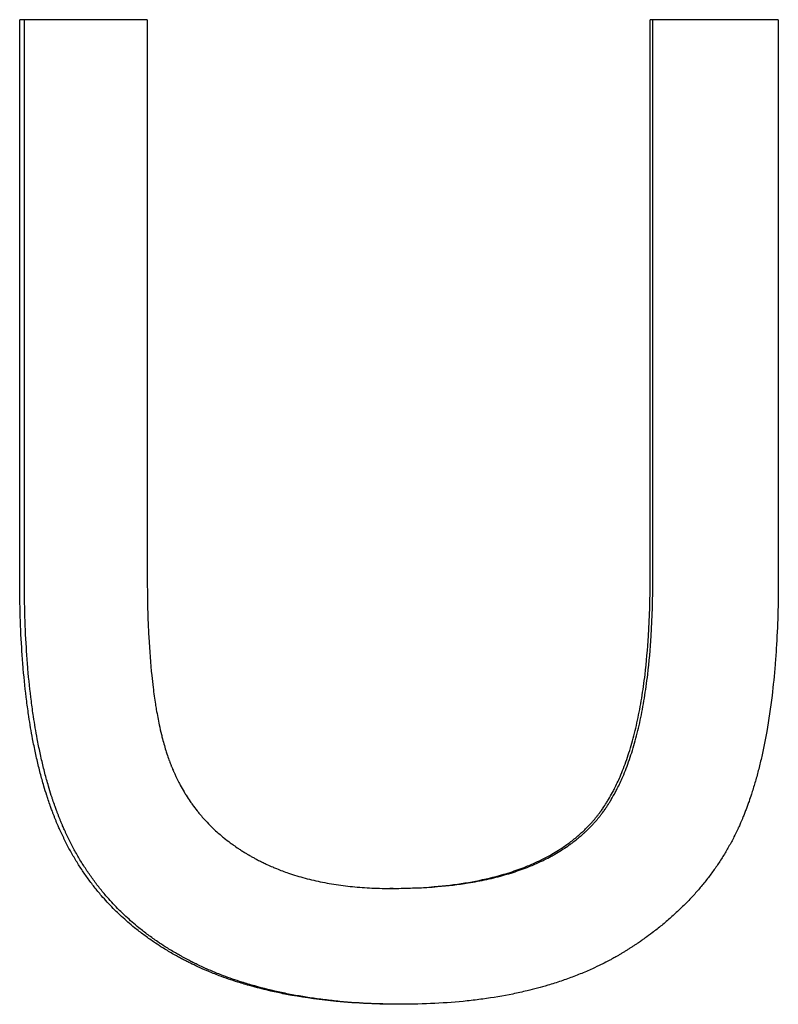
# Model space of a CAD drawing. Extents: x -5.4 to 5.4, y 0 to 11.5.
# Tile 5 of 11: x -0.364 to -0.176, y 5.605 to 5.849. Entities that reach past the tile are written whole.
import ezdxf

# ---------------------------------------------------------------- set-up
doc = ezdxf.new("R2010")
doc.units = 0
doc.header["$MEASUREMENT"] = 0
doc.layers.get('0').update_dxf_attribs({"linetype": 'CONTINUOUS'})

msp = doc.modelspace()

# ---------------------------------------------------------------- linework, layer by layer
for p, q in [((-0.3324, 5.84923), (-0.36403, 5.84923)), ((-0.36403, 5.71057), (-0.36403, 5.84923)), ((-0.3324, 5.84923), (-0.3324, 5.71076)), ((-0.20775, 5.71076), (-0.20775, 5.84923)), ((-0.17598, 5.84923), (-0.20775, 5.84923)), ((-0.17598, 5.84923), (-0.17598, 5.71057)), ((-0.27145, 5.63393), (-0.27231, 5.63393))]:
    msp.add_line(p, q)
for points in [[(-0.36288, 5.71057), (-0.36288, 5.75679), (-0.36288, 5.80301), (-0.36288, 5.84923)], [(-0.20709, 5.71076), (-0.20709, 5.75692), (-0.20709, 5.80307), (-0.20709, 5.84923)]]:
    msp.add_open_spline(points, degree=3)
for points, knots in [([(-0.26958, 5.60521), (-0.27237, 5.60521), (-0.2751, 5.60527), (-0.27777, 5.60539), (-0.28044, 5.60551), (-0.28304, 5.60569), (-0.28558, 5.60593), (-0.2894, 5.6063), (-0.29306, 5.6068), (-0.29659, 5.60743), (-0.29777, 5.60764), (-0.29893, 5.60787), (-0.30007, 5.60811), (-0.30236, 5.6086), (-0.30458, 5.60914), (-0.30674, 5.60975), (-0.30782, 5.61005), (-0.30889, 5.61037), (-0.30994, 5.6107), (-0.31151, 5.6112), (-0.31305, 5.61173), (-0.31455, 5.6123), (-0.31505, 5.61249), (-0.31555, 5.61268), (-0.31604, 5.61288), (-0.31678, 5.61317), (-0.31751, 5.61348), (-0.31823, 5.61379), (-0.31895, 5.6141), (-0.31967, 5.61442), (-0.32037, 5.61475), (-0.32096, 5.61502), (-0.32154, 5.6153), (-0.32211, 5.61559), (-0.32245, 5.61576), (-0.3228, 5.61593), (-0.32314, 5.61611), (-0.32348, 5.61629), (-0.32381, 5.61646), (-0.32415, 5.61664), (-0.32448, 5.61682), (-0.32482, 5.61701), (-0.32515, 5.61719), (-0.32559, 5.61744), (-0.32603, 5.61768), (-0.32646, 5.61794), (-0.32668, 5.61806), (-0.32689, 5.61819), (-0.32711, 5.61832), (-0.32754, 5.61857), (-0.32796, 5.61883), (-0.32838, 5.61909), (-0.3286, 5.61923), (-0.32881, 5.61936), (-0.32901, 5.61949), (-0.32964, 5.61989), (-0.33026, 5.62029), (-0.33086, 5.62071), (-0.33127, 5.62098), (-0.33167, 5.62126), (-0.33207, 5.62155), (-0.33286, 5.62211), (-0.33364, 5.62269), (-0.3344, 5.62328), (-0.33479, 5.62358), (-0.33516, 5.62388), (-0.33554, 5.62418), (-0.33666, 5.62509), (-0.33774, 5.62603), (-0.33879, 5.627), (-0.33949, 5.62765), (-0.34017, 5.62831), (-0.34084, 5.62898), (-0.34184, 5.63), (-0.3428, 5.63104), (-0.34373, 5.63211), (-0.34404, 5.63247), (-0.34434, 5.63283), (-0.34464, 5.63319), (-0.34525, 5.63392), (-0.34583, 5.63466), (-0.3464, 5.63542), (-0.34669, 5.63579), (-0.34697, 5.63618), (-0.34725, 5.63656), (-0.3478, 5.63733), (-0.34834, 5.63811), (-0.34886, 5.63891), (-0.34912, 5.63931), (-0.34938, 5.63971), (-0.34963, 5.64011), (-0.35014, 5.64092), (-0.35063, 5.64175), (-0.35111, 5.64258), (-0.35134, 5.643), (-0.35158, 5.64342), (-0.35181, 5.64385), (-0.35215, 5.64449), (-0.35248, 5.64513), (-0.35281, 5.64579), (-0.35292, 5.646), (-0.35303, 5.64622), (-0.35313, 5.64644), (-0.35335, 5.64688), (-0.35356, 5.64732), (-0.35376, 5.64777), (-0.35386, 5.64799), (-0.35397, 5.64821), (-0.35407, 5.64844), (-0.35422, 5.64878), (-0.35437, 5.64911), (-0.35451, 5.64946), (-0.35456, 5.64957), (-0.35461, 5.64968), (-0.35466, 5.6498), (-0.35476, 5.65002), (-0.35485, 5.65025), (-0.35495, 5.65048), (-0.35499, 5.6506), (-0.35504, 5.65071), (-0.35509, 5.65083), (-0.35518, 5.65106), (-0.35527, 5.65129), (-0.35537, 5.65152), (-0.35541, 5.65164), (-0.35546, 5.65176), (-0.3555, 5.65188), (-0.3556, 5.65211), (-0.35569, 5.65235), (-0.35578, 5.65258), (-0.35582, 5.6527), (-0.35587, 5.65282), (-0.35591, 5.65294), (-0.35605, 5.6533), (-0.35618, 5.65366), (-0.35631, 5.65402), (-0.3564, 5.65427), (-0.35648, 5.65451), (-0.35657, 5.65476), (-0.35674, 5.65525), (-0.35691, 5.65574), (-0.35708, 5.65624), (-0.35716, 5.65649), (-0.35724, 5.65675), (-0.35732, 5.657), (-0.35757, 5.65776), (-0.3578, 5.65853), (-0.35803, 5.65931), (-0.35819, 5.65983), (-0.35834, 5.66036), (-0.35849, 5.66089), (-0.35878, 5.66196), (-0.35907, 5.66304), (-0.35934, 5.66415), (-0.35947, 5.6647), (-0.35961, 5.66526), (-0.35974, 5.66582), (-0.36, 5.66695), (-0.36025, 5.6681), (-0.36048, 5.66927), (-0.3606, 5.66985), (-0.36072, 5.67044), (-0.36083, 5.67103), (-0.36117, 5.67282), (-0.36148, 5.67465), (-0.36176, 5.67653), (-0.36195, 5.67778), (-0.36213, 5.67905), (-0.36229, 5.68035), (-0.36262, 5.68293), (-0.36291, 5.6856), (-0.36314, 5.68836), (-0.36326, 5.68973), (-0.36337, 5.69113), (-0.36346, 5.69255), (-0.36365, 5.69539), (-0.3638, 5.69831), (-0.36389, 5.70131), (-0.36398, 5.70432), (-0.36403, 5.7074), (-0.36403, 5.71057)], [0, 0, 0, 0, 0.125, 0.125, 0.125, 0.25, 0.25, 0.25, 0.4375, 0.4375, 0.4375, 0.5, 0.5, 0.5, 0.625, 0.625, 0.625, 0.6875, 0.6875, 0.6875, 0.78125, 0.78125, 0.78125, 0.8125, 0.8125, 0.8125, 0.859375, 0.859375, 0.859375, 0.90625, 0.90625, 0.90625, 0.945312, 0.945312, 0.945312, 0.96875, 0.96875, 0.96875, 0.992188, 0.992188, 0.992188, 1.015625, 1.015625, 1.015625, 1.046875, 1.046875, 1.046875, 1.0625, 1.0625, 1.0625, 1.09375, 1.09375, 1.09375, 1.109375, 1.109375, 1.109375, 1.15625, 1.15625, 1.15625, 1.1875, 1.1875, 1.1875, 1.25, 1.25, 1.25, 1.28125, 1.28125, 1.28125, 1.375, 1.375, 1.375, 1.4375, 1.4375, 1.4375, 1.53125, 1.53125, 1.53125, 1.5625, 1.5625, 1.5625, 1.625, 1.625, 1.625, 1.65625, 1.65625, 1.65625, 1.71875, 1.71875, 1.71875, 1.75, 1.75, 1.75, 1.8125, 1.8125, 1.8125, 1.84375, 1.84375, 1.84375, 1.890625, 1.890625, 1.890625, 1.90625, 1.90625, 1.90625, 1.9375, 1.9375, 1.9375, 1.953125, 1.953125, 1.953125, 1.976562, 1.976562, 1.976562, 1.984375, 1.984375, 1.984375, 2, 2, 2, 2.007812, 2.007812, 2.007812, 2.023438, 2.023438, 2.023438, 2.03125, 2.03125, 2.03125, 2.046875, 2.046875, 2.046875, 2.054688, 2.054688, 2.054688, 2.078125, 2.078125, 2.078125, 2.09375, 2.09375, 2.09375, 2.125, 2.125, 2.125, 2.140625, 2.140625, 2.140625, 2.1875, 2.1875, 2.1875, 2.21875, 2.21875, 2.21875, 2.28125, 2.28125, 2.28125, 2.3125, 2.3125, 2.3125, 2.375, 2.375, 2.375, 2.40625, 2.40625, 2.40625, 2.5, 2.5, 2.5, 2.5625, 2.5625, 2.5625, 2.6875, 2.6875, 2.6875, 2.75, 2.75, 2.75, 2.875, 2.875, 2.875, 3, 3, 3, 3]), ([(-0.26916, 5.60521), (-0.27179, 5.60521), (-0.27437, 5.60528), (-0.27689, 5.60539), (-0.27955, 5.60551), (-0.28215, 5.60569), (-0.28468, 5.60593), (-0.28594, 5.60606), (-0.2872, 5.60619), (-0.28843, 5.60634), (-0.2909, 5.60665), (-0.29331, 5.60701), (-0.29565, 5.60743), (-0.29682, 5.60764), (-0.29798, 5.60787), (-0.29912, 5.60811), (-0.3014, 5.6086), (-0.30361, 5.60914), (-0.30577, 5.60975), (-0.30685, 5.61005), (-0.30791, 5.61037), (-0.30895, 5.6107), (-0.31052, 5.6112), (-0.31205, 5.61173), (-0.31355, 5.6123), (-0.31405, 5.61249), (-0.31455, 5.61268), (-0.31504, 5.61288), (-0.31577, 5.61317), (-0.3165, 5.61348), (-0.31722, 5.61379), (-0.31746, 5.61389), (-0.3177, 5.614), (-0.31794, 5.6141), (-0.31841, 5.61431), (-0.31888, 5.61453), (-0.31935, 5.61475), (-0.31959, 5.61486), (-0.31982, 5.61497), (-0.32005, 5.61508), (-0.3204, 5.61525), (-0.32074, 5.61542), (-0.32109, 5.61559), (-0.32143, 5.61576), (-0.32177, 5.61593), (-0.32211, 5.61611), (-0.32222, 5.61617), (-0.32234, 5.61623), (-0.32245, 5.61629), (-0.32267, 5.6164), (-0.3229, 5.61652), (-0.32312, 5.61664), (-0.32323, 5.6167), (-0.32334, 5.61676), (-0.32345, 5.61682), (-0.32368, 5.61695), (-0.3239, 5.61707), (-0.32412, 5.61719), (-0.32423, 5.61725), (-0.32434, 5.61731), (-0.32445, 5.61737), (-0.32477, 5.61756), (-0.3251, 5.61775), (-0.32542, 5.61794), (-0.32564, 5.61806), (-0.32586, 5.61819), (-0.32607, 5.61832), (-0.3265, 5.61857), (-0.32692, 5.61883), (-0.32734, 5.61909), (-0.32755, 5.61923), (-0.32776, 5.61936), (-0.32797, 5.61949), (-0.32859, 5.61989), (-0.32921, 5.62029), (-0.32981, 5.62071), (-0.33022, 5.62098), (-0.33062, 5.62126), (-0.33101, 5.62155), (-0.33181, 5.62211), (-0.33258, 5.62269), (-0.33334, 5.62328), (-0.33372, 5.62358), (-0.3341, 5.62388), (-0.33447, 5.62418), (-0.33559, 5.62509), (-0.33667, 5.62603), (-0.33771, 5.627), (-0.33841, 5.62765), (-0.33909, 5.62831), (-0.33975, 5.62898), (-0.34075, 5.63), (-0.34171, 5.63104), (-0.34264, 5.63211), (-0.34294, 5.63247), (-0.34325, 5.63283), (-0.34355, 5.63319), (-0.34415, 5.63392), (-0.34473, 5.63466), (-0.3453, 5.63542), (-0.34559, 5.63579), (-0.34587, 5.63618), (-0.34614, 5.63656), (-0.3467, 5.63733), (-0.34723, 5.63811), (-0.34775, 5.63891), (-0.34802, 5.63931), (-0.34827, 5.63971), (-0.34852, 5.64011), (-0.34903, 5.64092), (-0.34952, 5.64175), (-0.34999, 5.64258), (-0.35023, 5.643), (-0.35046, 5.64342), (-0.35069, 5.64385), (-0.35103, 5.64449), (-0.35137, 5.64513), (-0.35169, 5.64579), (-0.3518, 5.646), (-0.35191, 5.64622), (-0.35201, 5.64644), (-0.35223, 5.64688), (-0.35243, 5.64732), (-0.35264, 5.64777), (-0.35274, 5.64799), (-0.35284, 5.64821), (-0.35294, 5.64844), (-0.35309, 5.64878), (-0.35324, 5.64911), (-0.35339, 5.64946), (-0.35344, 5.64957), (-0.35348, 5.64968), (-0.35353, 5.6498), (-0.35363, 5.65002), (-0.35372, 5.65025), (-0.35382, 5.65048), (-0.35387, 5.6506), (-0.35391, 5.65071), (-0.35396, 5.65083), (-0.35405, 5.65106), (-0.35415, 5.65129), (-0.35424, 5.65152), (-0.35428, 5.65164), (-0.35433, 5.65176), (-0.35438, 5.65188), (-0.35447, 5.65211), (-0.35456, 5.65235), (-0.35465, 5.65258), (-0.35469, 5.6527), (-0.35474, 5.65282), (-0.35478, 5.65294), (-0.35492, 5.6533), (-0.35505, 5.65366), (-0.35518, 5.65402), (-0.35527, 5.65427), (-0.35535, 5.65451), (-0.35544, 5.65476), (-0.35561, 5.65525), (-0.35578, 5.65574), (-0.35594, 5.65624), (-0.35602, 5.65649), (-0.35611, 5.65675), (-0.35619, 5.657), (-0.35643, 5.65776), (-0.35667, 5.65853), (-0.3569, 5.65931), (-0.35705, 5.65983), (-0.3572, 5.66036), (-0.35735, 5.66089), (-0.35764, 5.66196), (-0.35793, 5.66304), (-0.3582, 5.66415), (-0.35833, 5.6647), (-0.35847, 5.66526), (-0.3586, 5.66582), (-0.35885, 5.66695), (-0.3591, 5.6681), (-0.35934, 5.66927), (-0.35946, 5.66985), (-0.35957, 5.67044), (-0.35968, 5.67103), (-0.36002, 5.67282), (-0.36033, 5.67465), (-0.36061, 5.67653), (-0.3608, 5.67778), (-0.36098, 5.67905), (-0.36114, 5.68035), (-0.36147, 5.68293), (-0.36176, 5.6856), (-0.36199, 5.68836), (-0.36211, 5.68973), (-0.36222, 5.69113), (-0.36231, 5.69255), (-0.3625, 5.69539), (-0.36264, 5.69831), (-0.36273, 5.70131), (-0.36283, 5.70432), (-0.36288, 5.7074), (-0.36288, 5.71057)], [0.006519, 0.006519, 0.006519, 0.006519, 0.125, 0.125, 0.125, 0.25, 0.25, 0.25, 0.3125, 0.3125, 0.3125, 0.4375, 0.4375, 0.4375, 0.5, 0.5, 0.5, 0.625, 0.625, 0.625, 0.6875, 0.6875, 0.6875, 0.78125, 0.78125, 0.78125, 0.8125, 0.8125, 0.8125, 0.859375, 0.859375, 0.859375, 0.875, 0.875, 0.875, 0.90625, 0.90625, 0.90625, 0.921875, 0.921875, 0.921875, 0.945312, 0.945312, 0.945312, 0.96875, 0.96875, 0.96875, 0.976562, 0.976562, 0.976562, 0.992188, 0.992188, 0.992188, 1, 1, 1, 1.015625, 1.015625, 1.015625, 1.023438, 1.023438, 1.023438, 1.046875, 1.046875, 1.046875, 1.0625, 1.0625, 1.0625, 1.09375, 1.09375, 1.09375, 1.109375, 1.109375, 1.109375, 1.15625, 1.15625, 1.15625, 1.1875, 1.1875, 1.1875, 1.25, 1.25, 1.25, 1.28125, 1.28125, 1.28125, 1.375, 1.375, 1.375, 1.4375, 1.4375, 1.4375, 1.53125, 1.53125, 1.53125, 1.5625, 1.5625, 1.5625, 1.625, 1.625, 1.625, 1.65625, 1.65625, 1.65625, 1.71875, 1.71875, 1.71875, 1.75, 1.75, 1.75, 1.8125, 1.8125, 1.8125, 1.84375, 1.84375, 1.84375, 1.890625, 1.890625, 1.890625, 1.90625, 1.90625, 1.90625, 1.9375, 1.9375, 1.9375, 1.953125, 1.953125, 1.953125, 1.976562, 1.976562, 1.976562, 1.984375, 1.984375, 1.984375, 2, 2, 2, 2.007812, 2.007812, 2.007812, 2.023438, 2.023438, 2.023438, 2.03125, 2.03125, 2.03125, 2.046875, 2.046875, 2.046875, 2.054688, 2.054688, 2.054688, 2.078125, 2.078125, 2.078125, 2.09375, 2.09375, 2.09375, 2.125, 2.125, 2.125, 2.140625, 2.140625, 2.140625, 2.1875, 2.1875, 2.1875, 2.21875, 2.21875, 2.21875, 2.28125, 2.28125, 2.28125, 2.3125, 2.3125, 2.3125, 2.375, 2.375, 2.375, 2.40625, 2.40625, 2.40625, 2.5, 2.5, 2.5, 2.5625, 2.5625, 2.5625, 2.6875, 2.6875, 2.6875, 2.75, 2.75, 2.75, 2.875, 2.875, 2.875, 3, 3, 3, 3]), ([(-0.3324, 5.71076), (-0.3324, 5.70817), (-0.33237, 5.70566), (-0.33231, 5.70324), (-0.33225, 5.70082), (-0.33216, 5.69848), (-0.33204, 5.69623), (-0.33186, 5.69285), (-0.33161, 5.68966), (-0.3313, 5.68666), (-0.3312, 5.68566), (-0.33108, 5.68469), (-0.33097, 5.68373), (-0.33079, 5.68229), (-0.33059, 5.68091), (-0.33038, 5.67957), (-0.33031, 5.67912), (-0.33023, 5.67868), (-0.33016, 5.67824), (-0.32994, 5.67694), (-0.3297, 5.67568), (-0.32944, 5.67446), (-0.32927, 5.67366), (-0.32909, 5.67287), (-0.3289, 5.6721), (-0.32881, 5.67172), (-0.32871, 5.67134), (-0.32862, 5.67097), (-0.32847, 5.67041), (-0.32832, 5.66987), (-0.32817, 5.66933), (-0.32801, 5.6688), (-0.32785, 5.66827), (-0.32769, 5.66776), (-0.32764, 5.66759), (-0.32758, 5.66742), (-0.32753, 5.66726), (-0.32736, 5.66675), (-0.32719, 5.66626), (-0.32702, 5.66578), (-0.32699, 5.6657), (-0.32696, 5.66563), (-0.32693, 5.66555), (-0.32679, 5.66515), (-0.32664, 5.66476), (-0.32649, 5.66438), (-0.32646, 5.6643), (-0.32643, 5.66423), (-0.32639, 5.66415), (-0.3263, 5.66392), (-0.32621, 5.66369), (-0.32611, 5.66347), (-0.32605, 5.66332), (-0.32598, 5.66317), (-0.32592, 5.66302), (-0.32589, 5.66294), (-0.32585, 5.66287), (-0.32582, 5.66279), (-0.32572, 5.66257), (-0.32562, 5.66235), (-0.32552, 5.66212), (-0.32545, 5.66198), (-0.32538, 5.66183), (-0.32531, 5.66168), (-0.32511, 5.66124), (-0.32489, 5.66081), (-0.32467, 5.66038), (-0.32453, 5.66009), (-0.32438, 5.65981), (-0.32422, 5.65952), (-0.32392, 5.65896), (-0.3236, 5.6584), (-0.32328, 5.65786), (-0.32312, 5.65758), (-0.32295, 5.65731), (-0.32278, 5.65704), (-0.32244, 5.65651), (-0.3221, 5.65598), (-0.32174, 5.65546), (-0.32156, 5.6552), (-0.32138, 5.65494), (-0.32119, 5.65468), (-0.32082, 5.65417), (-0.32044, 5.65367), (-0.32005, 5.65317), (-0.31985, 5.65293), (-0.31966, 5.65268), (-0.31945, 5.65244), (-0.31885, 5.65171), (-0.31822, 5.651), (-0.31757, 5.65031), (-0.31714, 5.64986), (-0.31669, 5.64941), (-0.31623, 5.64897), (-0.31555, 5.6483), (-0.31484, 5.64766), (-0.3141, 5.64704), (-0.31386, 5.64683), (-0.31361, 5.64663), (-0.31336, 5.64642), (-0.31286, 5.64602), (-0.31235, 5.64562), (-0.31183, 5.64523), (-0.31156, 5.64504), (-0.3113, 5.64485), (-0.31103, 5.64466), (-0.31063, 5.64437), (-0.31023, 5.64409), (-0.30982, 5.64382), (-0.30968, 5.64373), (-0.30954, 5.64364), (-0.3094, 5.64355), (-0.30912, 5.64336), (-0.30884, 5.64319), (-0.30856, 5.64301), (-0.30842, 5.64292), (-0.30828, 5.64283), (-0.30813, 5.64275), (-0.30792, 5.64262), (-0.3077, 5.64249), (-0.30749, 5.64236), (-0.30741, 5.64231), (-0.30734, 5.64227), (-0.30727, 5.64223), (-0.30712, 5.64214), (-0.30698, 5.64206), (-0.30683, 5.64198), (-0.30676, 5.64193), (-0.30668, 5.64189), (-0.30661, 5.64185), (-0.30639, 5.64173), (-0.30617, 5.6416), (-0.30594, 5.64148), (-0.30579, 5.6414), (-0.30564, 5.64132), (-0.30549, 5.64124), (-0.30519, 5.64108), (-0.30489, 5.64092), (-0.30459, 5.64077), (-0.30443, 5.64069), (-0.30428, 5.64061), (-0.30413, 5.64054), (-0.30382, 5.64039), (-0.30351, 5.64024), (-0.3032, 5.64009), (-0.30305, 5.64002), (-0.30289, 5.63994), (-0.30274, 5.63987), (-0.30227, 5.63966), (-0.3018, 5.63945), (-0.30132, 5.63924), (-0.301, 5.63911), (-0.30068, 5.63897), (-0.30036, 5.63884), (-0.29939, 5.63845), (-0.2984, 5.63808), (-0.2974, 5.63773), (-0.29673, 5.6375), (-0.29605, 5.63728), (-0.29536, 5.63707), (-0.29399, 5.63665), (-0.29258, 5.63628), (-0.29115, 5.63594), (-0.29043, 5.63577), (-0.2897, 5.63562), (-0.28896, 5.63547), (-0.28749, 5.63518), (-0.28599, 5.63492), (-0.28445, 5.63471), (-0.28368, 5.63461), (-0.28291, 5.63451), (-0.28212, 5.63443), (-0.28055, 5.63426), (-0.27895, 5.63414), (-0.27732, 5.63405), (-0.27568, 5.63397), (-0.27401, 5.63393), (-0.27231, 5.63393)], [0, 0, 0, 0, 0.125, 0.125, 0.125, 0.25, 0.25, 0.25, 0.4375, 0.4375, 0.4375, 0.5, 0.5, 0.5, 0.59375, 0.59375, 0.59375, 0.625, 0.625, 0.625, 0.71875, 0.71875, 0.71875, 0.78125, 0.78125, 0.78125, 0.8125, 0.8125, 0.8125, 0.859375, 0.859375, 0.859375, 0.90625, 0.90625, 0.90625, 0.921875, 0.921875, 0.921875, 0.96875, 0.96875, 0.96875, 0.976562, 0.976562, 0.976562, 1.015625, 1.015625, 1.015625, 1.023438, 1.023438, 1.023438, 1.046875, 1.046875, 1.046875, 1.0625, 1.0625, 1.0625, 1.070312, 1.070312, 1.070312, 1.09375, 1.09375, 1.09375, 1.109375, 1.109375, 1.109375, 1.15625, 1.15625, 1.15625, 1.1875, 1.1875, 1.1875, 1.25, 1.25, 1.25, 1.28125, 1.28125, 1.28125, 1.34375, 1.34375, 1.34375, 1.375, 1.375, 1.375, 1.4375, 1.4375, 1.4375, 1.46875, 1.46875, 1.46875, 1.5625, 1.5625, 1.5625, 1.625, 1.625, 1.625, 1.71875, 1.71875, 1.71875, 1.75, 1.75, 1.75, 1.8125, 1.8125, 1.8125, 1.84375, 1.84375, 1.84375, 1.890625, 1.890625, 1.890625, 1.90625, 1.90625, 1.90625, 1.9375, 1.9375, 1.9375, 1.953125, 1.953125, 1.953125, 1.976562, 1.976562, 1.976562, 1.984375, 1.984375, 1.984375, 2, 2, 2, 2.007812, 2.007812, 2.007812, 2.03125, 2.03125, 2.03125, 2.046875, 2.046875, 2.046875, 2.078125, 2.078125, 2.078125, 2.09375, 2.09375, 2.09375, 2.125, 2.125, 2.125, 2.140625, 2.140625, 2.140625, 2.1875, 2.1875, 2.1875, 2.21875, 2.21875, 2.21875, 2.3125, 2.3125, 2.3125, 2.375, 2.375, 2.375, 2.5, 2.5, 2.5, 2.5625, 2.5625, 2.5625, 2.6875, 2.6875, 2.6875, 2.75, 2.75, 2.75, 2.875, 2.875, 2.875, 3, 3, 3, 3]), ([(-0.27231, 5.63393), (-0.26844, 5.63393), (-0.26476, 5.63408), (-0.26126, 5.63437), (-0.25864, 5.63459), (-0.25612, 5.63489), (-0.2537, 5.63528), (-0.25128, 5.63567), (-0.24897, 5.63614), (-0.24676, 5.63669), (-0.24602, 5.63688), (-0.2453, 5.63707), (-0.24459, 5.63727), (-0.24316, 5.63768), (-0.24178, 5.63812), (-0.24044, 5.6386), (-0.23978, 5.63884), (-0.23912, 5.63909), (-0.23848, 5.63934), (-0.23751, 5.63973), (-0.23657, 5.64014), (-0.23566, 5.64057), (-0.23535, 5.64071), (-0.23505, 5.64085), (-0.23475, 5.641), (-0.23385, 5.64144), (-0.23298, 5.64191), (-0.23214, 5.64239), (-0.23158, 5.64271), (-0.23102, 5.64304), (-0.23048, 5.64338), (-0.22967, 5.6439), (-0.22889, 5.64443), (-0.22813, 5.64498), (-0.22788, 5.64516), (-0.22763, 5.64535), (-0.22738, 5.64554), (-0.22701, 5.64582), (-0.22665, 5.64611), (-0.22629, 5.6464), (-0.22617, 5.6465), (-0.22605, 5.6466), (-0.22593, 5.6467), (-0.22558, 5.647), (-0.22523, 5.6473), (-0.22489, 5.64761), (-0.22467, 5.64781), (-0.22444, 5.64802), (-0.22422, 5.64823), (-0.22389, 5.64854), (-0.22357, 5.64886), (-0.22325, 5.64919), (-0.22314, 5.64929), (-0.22304, 5.6494), (-0.22293, 5.64951), (-0.22272, 5.64973), (-0.22252, 5.64995), (-0.22231, 5.65018), (-0.22221, 5.65029), (-0.22211, 5.6504), (-0.22201, 5.65052), (-0.22185, 5.65069), (-0.2217, 5.65086), (-0.22155, 5.65104), (-0.2215, 5.6511), (-0.22146, 5.65116), (-0.22141, 5.65122), (-0.22131, 5.65134), (-0.22121, 5.65146), (-0.22111, 5.65158), (-0.22106, 5.65164), (-0.22101, 5.6517), (-0.22096, 5.65176), (-0.22082, 5.65194), (-0.22067, 5.65213), (-0.22053, 5.65232), (-0.22043, 5.65244), (-0.22034, 5.65257), (-0.22024, 5.6527), (-0.22005, 5.65295), (-0.21987, 5.65321), (-0.21968, 5.65347), (-0.21959, 5.65361), (-0.2195, 5.65374), (-0.21941, 5.65387), (-0.21913, 5.65427), (-0.21886, 5.65468), (-0.2186, 5.6551), (-0.21842, 5.65538), (-0.21825, 5.65567), (-0.21807, 5.65596), (-0.21773, 5.65653), (-0.21739, 5.65713), (-0.21707, 5.65774), (-0.2169, 5.65804), (-0.21674, 5.65835), (-0.21658, 5.65866), (-0.21611, 5.65961), (-0.21565, 5.66058), (-0.21521, 5.6616), (-0.21492, 5.66228), (-0.21463, 5.66297), (-0.21436, 5.66368), (-0.21381, 5.66511), (-0.21329, 5.6666), (-0.21281, 5.66815), (-0.21257, 5.66893), (-0.21233, 5.66973), (-0.21211, 5.67054), (-0.21166, 5.67217), (-0.21125, 5.67386), (-0.21087, 5.67562), (-0.21068, 5.6765), (-0.2105, 5.67739), (-0.21033, 5.67831), (-0.20998, 5.68013), (-0.20967, 5.68203), (-0.2094, 5.68399), (-0.20926, 5.68497), (-0.20913, 5.68597), (-0.20901, 5.68698), (-0.20865, 5.69002), (-0.20837, 5.69322), (-0.20816, 5.69657), (-0.20788, 5.70103), (-0.20775, 5.70576), (-0.20775, 5.71076)], [0, 0, 0, 0, 0.166667, 0.166667, 0.166667, 0.291667, 0.291667, 0.291667, 0.416667, 0.416667, 0.416667, 0.458333, 0.458333, 0.458333, 0.541667, 0.541667, 0.541667, 0.583333, 0.583333, 0.583333, 0.645833, 0.645833, 0.645833, 0.666667, 0.666667, 0.666667, 0.729167, 0.729167, 0.729167, 0.770833, 0.770833, 0.770833, 0.833333, 0.833333, 0.833333, 0.854167, 0.854167, 0.854167, 0.885417, 0.885417, 0.885417, 0.895833, 0.895833, 0.895833, 0.927083, 0.927083, 0.927083, 0.947917, 0.947917, 0.947917, 0.979167, 0.979167, 0.979167, 0.989583, 0.989583, 0.989583, 1.010417, 1.010417, 1.010417, 1.020833, 1.020833, 1.020833, 1.036458, 1.036458, 1.036458, 1.041667, 1.041667, 1.041667, 1.052083, 1.052083, 1.052083, 1.057292, 1.057292, 1.057292, 1.072917, 1.072917, 1.072917, 1.083333, 1.083333, 1.083333, 1.104167, 1.104167, 1.104167, 1.114583, 1.114583, 1.114583, 1.145833, 1.145833, 1.145833, 1.166667, 1.166667, 1.166667, 1.208333, 1.208333, 1.208333, 1.229167, 1.229167, 1.229167, 1.291667, 1.291667, 1.291667, 1.333333, 1.333333, 1.333333, 1.416667, 1.416667, 1.416667, 1.458333, 1.458333, 1.458333, 1.541667, 1.541667, 1.541667, 1.583333, 1.583333, 1.583333, 1.666667, 1.666667, 1.666667, 1.708333, 1.708333, 1.708333, 1.833333, 1.833333, 1.833333, 2, 2, 2, 2]), ([(-0.27145, 5.63393), (-0.26759, 5.63393), (-0.26392, 5.63408), (-0.26043, 5.63437), (-0.25782, 5.63459), (-0.2553, 5.63489), (-0.25289, 5.63528), (-0.25209, 5.63541), (-0.2513, 5.63555), (-0.25052, 5.6357), (-0.24896, 5.63599), (-0.24745, 5.63632), (-0.24598, 5.63669), (-0.24524, 5.63688), (-0.24452, 5.63707), (-0.24381, 5.63727), (-0.24239, 5.63768), (-0.24101, 5.63812), (-0.23968, 5.6386), (-0.23902, 5.63884), (-0.23836, 5.63909), (-0.23772, 5.63934), (-0.23676, 5.63973), (-0.23582, 5.64014), (-0.23491, 5.64057), (-0.23461, 5.64071), (-0.2343, 5.64085), (-0.23401, 5.641), (-0.23341, 5.6413), (-0.23283, 5.6416), (-0.23225, 5.64191), (-0.23197, 5.64207), (-0.23168, 5.64223), (-0.2314, 5.64239), (-0.23084, 5.64271), (-0.23029, 5.64304), (-0.22975, 5.64338), (-0.22948, 5.64355), (-0.22922, 5.64373), (-0.22895, 5.6439), (-0.22843, 5.64425), (-0.22791, 5.64461), (-0.22741, 5.64498), (-0.22715, 5.64516), (-0.22691, 5.64535), (-0.22666, 5.64554), (-0.22629, 5.64582), (-0.22593, 5.64611), (-0.22557, 5.6464), (-0.22545, 5.6465), (-0.22533, 5.6466), (-0.22522, 5.6467), (-0.22498, 5.6469), (-0.22475, 5.6471), (-0.22452, 5.6473), (-0.22441, 5.6474), (-0.22429, 5.6475), (-0.22418, 5.64761), (-0.22401, 5.64776), (-0.22384, 5.64791), (-0.22368, 5.64807), (-0.22351, 5.64823), (-0.22335, 5.64839), (-0.22318, 5.64854), (-0.22313, 5.6486), (-0.22307, 5.64865), (-0.22302, 5.6487), (-0.22291, 5.64881), (-0.2228, 5.64892), (-0.2227, 5.64902), (-0.22264, 5.64908), (-0.22259, 5.64913), (-0.22254, 5.64919), (-0.22243, 5.64929), (-0.22233, 5.6494), (-0.22222, 5.64951), (-0.22217, 5.64957), (-0.22212, 5.64962), (-0.22207, 5.64968), (-0.22196, 5.64979), (-0.22186, 5.6499), (-0.22176, 5.65001), (-0.22171, 5.65006), (-0.22166, 5.65012), (-0.22161, 5.65018), (-0.2215, 5.65029), (-0.2214, 5.6504), (-0.2213, 5.65052), (-0.22125, 5.65058), (-0.2212, 5.65063), (-0.22115, 5.65069), (-0.22105, 5.65081), (-0.22095, 5.65092), (-0.22085, 5.65104), (-0.2208, 5.6511), (-0.22075, 5.65116), (-0.2207, 5.65122), (-0.2206, 5.65134), (-0.22051, 5.65146), (-0.22041, 5.65158), (-0.22036, 5.65164), (-0.22031, 5.6517), (-0.22026, 5.65176), (-0.22012, 5.65194), (-0.21997, 5.65213), (-0.21983, 5.65232), (-0.21973, 5.65244), (-0.21964, 5.65257), (-0.21954, 5.6527), (-0.21936, 5.65295), (-0.21917, 5.65321), (-0.21898, 5.65347), (-0.21889, 5.65361), (-0.2188, 5.65374), (-0.21871, 5.65387), (-0.21844, 5.65427), (-0.21817, 5.65468), (-0.2179, 5.6551), (-0.21773, 5.65538), (-0.21755, 5.65567), (-0.21738, 5.65596), (-0.21704, 5.65653), (-0.2167, 5.65713), (-0.21638, 5.65774), (-0.21622, 5.65804), (-0.21605, 5.65835), (-0.2159, 5.65866), (-0.21542, 5.65961), (-0.21496, 5.66058), (-0.21453, 5.6616), (-0.21423, 5.66228), (-0.21395, 5.66297), (-0.21368, 5.66368), (-0.21313, 5.66511), (-0.21261, 5.6666), (-0.21213, 5.66815), (-0.21189, 5.66893), (-0.21166, 5.66973), (-0.21144, 5.67054), (-0.21099, 5.67217), (-0.21058, 5.67386), (-0.2102, 5.67562), (-0.21001, 5.6765), (-0.20983, 5.67739), (-0.20966, 5.67831), (-0.20932, 5.68013), (-0.20901, 5.68203), (-0.20873, 5.68399), (-0.2086, 5.68497), (-0.20847, 5.68597), (-0.20835, 5.68698), (-0.20799, 5.69002), (-0.2077, 5.69322), (-0.2075, 5.69657), (-0.20722, 5.70103), (-0.20709, 5.70576), (-0.20709, 5.71076)], [0, 0, 0, 0, 0.166667, 0.166667, 0.166667, 0.291667, 0.291667, 0.291667, 0.333333, 0.333333, 0.333333, 0.416667, 0.416667, 0.416667, 0.458333, 0.458333, 0.458333, 0.541667, 0.541667, 0.541667, 0.583333, 0.583333, 0.583333, 0.645833, 0.645833, 0.645833, 0.666667, 0.666667, 0.666667, 0.708333, 0.708333, 0.708333, 0.729167, 0.729167, 0.729167, 0.770833, 0.770833, 0.770833, 0.791667, 0.791667, 0.791667, 0.833333, 0.833333, 0.833333, 0.854167, 0.854167, 0.854167, 0.885417, 0.885417, 0.885417, 0.895833, 0.895833, 0.895833, 0.916667, 0.916667, 0.916667, 0.927083, 0.927083, 0.927083, 0.942708, 0.942708, 0.942708, 0.958333, 0.958333, 0.958333, 0.963542, 0.963542, 0.963542, 0.973958, 0.973958, 0.973958, 0.979167, 0.979167, 0.979167, 0.989583, 0.989583, 0.989583, 0.994792, 0.994792, 0.994792, 1.005208, 1.005208, 1.005208, 1.010417, 1.010417, 1.010417, 1.020833, 1.020833, 1.020833, 1.026042, 1.026042, 1.026042, 1.036458, 1.036458, 1.036458, 1.041667, 1.041667, 1.041667, 1.052083, 1.052083, 1.052083, 1.057292, 1.057292, 1.057292, 1.072917, 1.072917, 1.072917, 1.083333, 1.083333, 1.083333, 1.104167, 1.104167, 1.104167, 1.114583, 1.114583, 1.114583, 1.145833, 1.145833, 1.145833, 1.166667, 1.166667, 1.166667, 1.208333, 1.208333, 1.208333, 1.229167, 1.229167, 1.229167, 1.291667, 1.291667, 1.291667, 1.333333, 1.333333, 1.333333, 1.416667, 1.416667, 1.416667, 1.458333, 1.458333, 1.458333, 1.541667, 1.541667, 1.541667, 1.583333, 1.583333, 1.583333, 1.666667, 1.666667, 1.666667, 1.708333, 1.708333, 1.708333, 1.833333, 1.833333, 1.833333, 2, 2, 2, 2]), ([(-0.17598, 5.71057), (-0.17598, 5.70756), (-0.17602, 5.70462), (-0.1761, 5.70175), (-0.17619, 5.69889), (-0.17631, 5.69611), (-0.17648, 5.6934), (-0.17657, 5.69205), (-0.17666, 5.69072), (-0.17677, 5.6894), (-0.17698, 5.68677), (-0.17723, 5.68422), (-0.17753, 5.68175), (-0.1779, 5.67866), (-0.17834, 5.6757), (-0.17884, 5.67285), (-0.17894, 5.67228), (-0.17904, 5.67172), (-0.17915, 5.67116), (-0.17936, 5.67004), (-0.17958, 5.66894), (-0.17982, 5.66786), (-0.17993, 5.66732), (-0.18005, 5.66679), (-0.18017, 5.66626), (-0.18042, 5.6652), (-0.18067, 5.66416), (-0.18094, 5.66314), (-0.18107, 5.66263), (-0.1812, 5.66212), (-0.18134, 5.66162), (-0.18162, 5.66062), (-0.1819, 5.65964), (-0.1822, 5.65867), (-0.18235, 5.65819), (-0.1825, 5.65772), (-0.18265, 5.65725), (-0.18284, 5.65666), (-0.18304, 5.65607), (-0.18324, 5.6555), (-0.18336, 5.65516), (-0.18348, 5.65481), (-0.1836, 5.65448), (-0.18373, 5.65414), (-0.18385, 5.6538), (-0.18398, 5.65347), (-0.1841, 5.65313), (-0.18423, 5.6528), (-0.18436, 5.65247), (-0.18449, 5.65214), (-0.18462, 5.65182), (-0.18476, 5.65149), (-0.1848, 5.65138), (-0.18485, 5.65127), (-0.18489, 5.65116), (-0.18498, 5.65095), (-0.18508, 5.65073), (-0.18517, 5.65051), (-0.18522, 5.65041), (-0.18526, 5.6503), (-0.18531, 5.65019), (-0.18545, 5.64987), (-0.1856, 5.64955), (-0.18574, 5.64923), (-0.18584, 5.64901), (-0.18594, 5.6488), (-0.18604, 5.64859), (-0.18634, 5.64795), (-0.18665, 5.64732), (-0.18696, 5.6467), (-0.18718, 5.64628), (-0.18739, 5.64587), (-0.18761, 5.64545), (-0.18806, 5.64463), (-0.18852, 5.64382), (-0.18899, 5.64302), (-0.18923, 5.64262), (-0.18947, 5.64222), (-0.18972, 5.64182), (-0.19021, 5.64103), (-0.19072, 5.64025), (-0.19125, 5.63948), (-0.19152, 5.63909), (-0.19179, 5.63871), (-0.19206, 5.63833), (-0.1926, 5.63757), (-0.19317, 5.63681), (-0.19375, 5.63607), (-0.19404, 5.6357), (-0.19433, 5.63534), (-0.19463, 5.63497), (-0.19523, 5.63424), (-0.19584, 5.63352), (-0.19647, 5.63281), (-0.19679, 5.63245), (-0.19711, 5.6321), (-0.19743, 5.63175), (-0.19808, 5.63105), (-0.19875, 5.63036), (-0.19943, 5.62968), (-0.19977, 5.62934), (-0.20012, 5.62901), (-0.20047, 5.62867), (-0.20117, 5.628), (-0.20189, 5.62734), (-0.20262, 5.6267), (-0.20299, 5.62637), (-0.20336, 5.62605), (-0.20374, 5.62573), (-0.20449, 5.62509), (-0.20526, 5.62446), (-0.20604, 5.62385), (-0.20644, 5.62354), (-0.20683, 5.62323), (-0.20724, 5.62293), (-0.20784, 5.62247), (-0.20845, 5.62202), (-0.20907, 5.62158), (-0.20928, 5.62143), (-0.20949, 5.62128), (-0.2097, 5.62114), (-0.21001, 5.62091), (-0.21033, 5.6207), (-0.21065, 5.62048), (-0.21075, 5.62041), (-0.21086, 5.62033), (-0.21097, 5.62026), (-0.21118, 5.62012), (-0.2114, 5.61997), (-0.21161, 5.61983), (-0.21172, 5.61976), (-0.21183, 5.61969), (-0.21194, 5.61962), (-0.21215, 5.61948), (-0.21237, 5.61933), (-0.21259, 5.61919), (-0.2127, 5.61912), (-0.21281, 5.61905), (-0.21292, 5.61898), (-0.21314, 5.61884), (-0.21336, 5.6187), (-0.21359, 5.61856), (-0.2137, 5.61849), (-0.21381, 5.61842), (-0.21392, 5.61835), (-0.21414, 5.61822), (-0.21437, 5.61808), (-0.21459, 5.61794), (-0.21471, 5.61788), (-0.21482, 5.61781), (-0.21493, 5.61774), (-0.21516, 5.61761), (-0.21539, 5.61747), (-0.21562, 5.61734), (-0.21573, 5.61727), (-0.21585, 5.61721), (-0.21596, 5.61714), (-0.21631, 5.61694), (-0.21665, 5.61675), (-0.217, 5.61656), (-0.21724, 5.61643), (-0.21747, 5.6163), (-0.21771, 5.61618), (-0.21818, 5.61592), (-0.21865, 5.61568), (-0.21913, 5.61543), (-0.21937, 5.61531), (-0.21961, 5.61519), (-0.21985, 5.61507), (-0.22058, 5.61471), (-0.22132, 5.61436), (-0.22206, 5.61402), (-0.22256, 5.6138), (-0.22306, 5.61358), (-0.22356, 5.61336), (-0.22458, 5.61292), (-0.2256, 5.61251), (-0.22665, 5.61211), (-0.22717, 5.61191), (-0.2277, 5.61171), (-0.22823, 5.61152), (-0.22929, 5.61114), (-0.23037, 5.61077), (-0.23147, 5.61042), (-0.23202, 5.61025), (-0.23257, 5.61008), (-0.23313, 5.60992), (-0.2348, 5.60942), (-0.23651, 5.60896), (-0.23826, 5.60855), (-0.23943, 5.60827), (-0.24061, 5.60801), (-0.24181, 5.60776), (-0.24422, 5.60728), (-0.24669, 5.60686), (-0.24923, 5.60651), (-0.2505, 5.60634), (-0.25179, 5.60618), (-0.25309, 5.60604), (-0.2557, 5.60576), (-0.25838, 5.60556), (-0.26113, 5.60542), (-0.26388, 5.60528), (-0.26669, 5.60521), (-0.26958, 5.60521)], [0, 0, 0, 0, 0.125, 0.125, 0.125, 0.25, 0.25, 0.25, 0.3125, 0.3125, 0.3125, 0.4375, 0.4375, 0.4375, 0.59375, 0.59375, 0.59375, 0.625, 0.625, 0.625, 0.6875, 0.6875, 0.6875, 0.71875, 0.71875, 0.71875, 0.78125, 0.78125, 0.78125, 0.8125, 0.8125, 0.8125, 0.875, 0.875, 0.875, 0.90625, 0.90625, 0.90625, 0.945312, 0.945312, 0.945312, 0.96875, 0.96875, 0.96875, 0.992188, 0.992188, 0.992188, 1.015625, 1.015625, 1.015625, 1.039062, 1.039062, 1.039062, 1.046875, 1.046875, 1.046875, 1.0625, 1.0625, 1.0625, 1.070312, 1.070312, 1.070312, 1.09375, 1.09375, 1.09375, 1.109375, 1.109375, 1.109375, 1.15625, 1.15625, 1.15625, 1.1875, 1.1875, 1.1875, 1.25, 1.25, 1.25, 1.28125, 1.28125, 1.28125, 1.34375, 1.34375, 1.34375, 1.375, 1.375, 1.375, 1.4375, 1.4375, 1.4375, 1.46875, 1.46875, 1.46875, 1.53125, 1.53125, 1.53125, 1.5625, 1.5625, 1.5625, 1.625, 1.625, 1.625, 1.65625, 1.65625, 1.65625, 1.71875, 1.71875, 1.71875, 1.75, 1.75, 1.75, 1.8125, 1.8125, 1.8125, 1.84375, 1.84375, 1.84375, 1.890625, 1.890625, 1.890625, 1.90625, 1.90625, 1.90625, 1.929688, 1.929688, 1.929688, 1.9375, 1.9375, 1.9375, 1.953125, 1.953125, 1.953125, 1.960938, 1.960938, 1.960938, 1.976562, 1.976562, 1.976562, 1.984375, 1.984375, 1.984375, 2, 2, 2, 2.007812, 2.007812, 2.007812, 2.023438, 2.023438, 2.023438, 2.03125, 2.03125, 2.03125, 2.046875, 2.046875, 2.046875, 2.054688, 2.054688, 2.054688, 2.078125, 2.078125, 2.078125, 2.09375, 2.09375, 2.09375, 2.125, 2.125, 2.125, 2.140625, 2.140625, 2.140625, 2.1875, 2.1875, 2.1875, 2.21875, 2.21875, 2.21875, 2.28125, 2.28125, 2.28125, 2.3125, 2.3125, 2.3125, 2.375, 2.375, 2.375, 2.40625, 2.40625, 2.40625, 2.5, 2.5, 2.5, 2.5625, 2.5625, 2.5625, 2.6875, 2.6875, 2.6875, 2.75, 2.75, 2.75, 2.875, 2.875, 2.875, 3, 3, 3, 3])]:
    msp.add_open_spline(points, degree=3, knots=knots)

doc.saveas('drawing.dxf')
